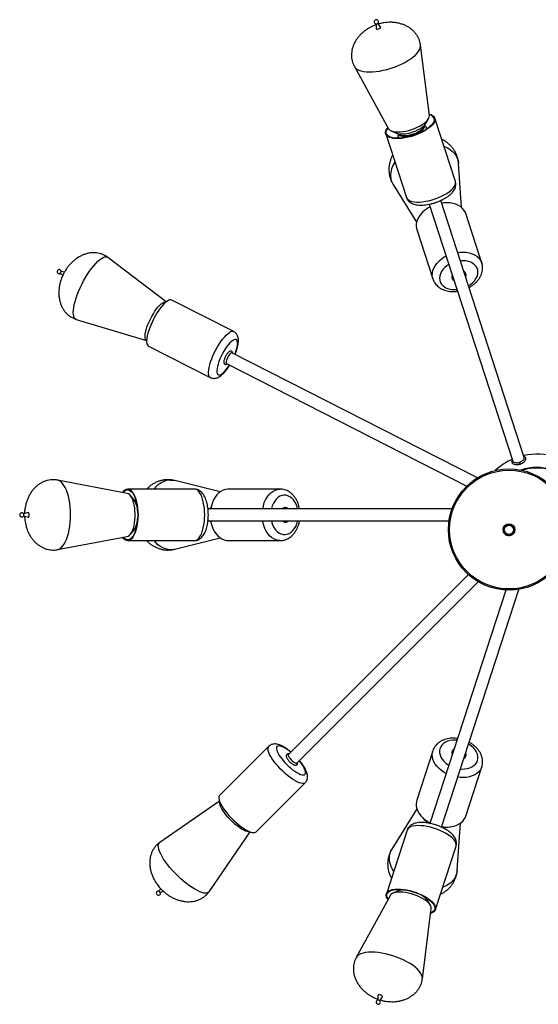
# Model space of a CAD drawing. Header units: millimetres. Extents: x 439 to 897, y 326 to 622.
# Tile 22 of 23: x 629 to 672, y 538 to 619. Entities that reach past the tile are written whole.
import ezdxf

# ---------------------------------------------------------------- set-up
doc = ezdxf.new("R2010")
doc.units = ezdxf.units.MM

msp = doc.modelspace()

# ---------------------------------------------------------------- linework, layer by layer
at = {"color": 7, "linetype": 'Continuous', "lineweight": 25}
for p, q in [((658.454, 618.834), (658.456, 618.445)), ((658.836, 618.568), (658.609, 618.884)), ((662.858, 611.287), (662.122, 617.081)), ((656.671, 615.31), (659.482, 610.19)), ((662.552, 610.614), (662.786, 611.012)), ((664.996, 605.839), (663.297, 611.069)), ((659.255, 609.756), (660.954, 604.526)), ((659.701, 610.01), (660.125, 609.825)), ((660.271, 609.78), (660.259, 609.581)), ((660.286, 609.777), (660.299, 609.761)), ((662.449, 610.46), (662.45, 610.48)), ((662.586, 610.337), (662.461, 610.491)), ((665.516, 603.687), (665.252, 607.338)), ((659.865, 605.588), (661.798, 602.479)), ((670.679, 583.089), (663.797, 604.272)), ((662.846, 603.963), (669.728, 582.78)), ((667.182, 599.11), (665.858, 603.185)), ((661.816, 601.872), (663.14, 597.797)), ((641.155, 595.909), (636.343, 599.579)), ((632.754, 598.357), (632.503, 598.401)), ((632.433, 598.264), (632.618, 598.086)), ((646.719, 593.456), (641.615, 596.057)), ((633.737, 594.465), (639.534, 592.729)), ((639.686, 592.27), (644.79, 589.669)), ((666.81, 581.395), (646.577, 591.705)), ((646.123, 590.814), (665.938, 580.717)), ((670.332, 582.539), (670.284, 582.689)), ((637.934, 580.12), (632.196, 581.211)), ((645.609, 580.251), (641.857, 581.177)), ((643.477, 580.47), (637.977, 580.47)), ((638.48, 579.621), (638.173, 579.968)), ((650.552, 580.47), (646.267, 580.47)), ((638.654, 579.53), (638.568, 579.497)), ((638.594, 579.476), (638.575, 579.483)), ((644.815, 578.845), (644.853, 579.003)), ((629.766, 578.545), (629.396, 578.427)), ((629.396, 578.264), (629.766, 578.146)), ((629.414, 578.371), (629.412, 578.383)), ((638.792, 578.688), (638.777, 578.809)), ((664.726, 578.845), (644.597, 578.845)), ((644.597, 577.845), (664.475, 577.845)), ((668.967, 577.303), (668.967, 577.302)), ((632.196, 575.48), (637.934, 576.57)), ((638.173, 576.723), (638.48, 577.07)), ((638.568, 577.194), (638.654, 577.161)), ((638.575, 577.207), (638.594, 577.215)), ((669.873, 576.944), (669.873, 576.944)), ((637.977, 576.22), (643.477, 576.22)), ((641.857, 575.513), (645.609, 576.44)), ((646.267, 576.22), (650.552, 576.22)), ((666.068, 573.426), (651.227, 558.585)), ((651.934, 557.878), (666.883, 572.826)), ((669.153, 572.14), (662.903, 552.904)), ((663.853, 552.594), (670.223, 572.197)), ((649.606, 559.261), (645.555, 555.211)), ((663.14, 558.894), (661.816, 554.819)), ((665.858, 553.506), (667.182, 557.581)), ((648.561, 552.206), (652.611, 556.256)), ((645.549, 554.74), (640.624, 551.333)), ((661.827, 554.11), (659.765, 550.793)), ((665.152, 549.043), (665.433, 552.938)), ((644.682, 547.274), (648.089, 552.199)), ((661.011, 552.339), (659.311, 547.109)), ((664.613, 552.626), (664.587, 552.619)), ((663.353, 545.796), (665.053, 551.026)), ((640.678, 547.542), (640.558, 547.317)), ((640.667, 547.208), (640.893, 547.329)), ((660.279, 547.339), (659.855, 547.155)), ((660.42, 547.462), (660.425, 547.384)), ((660.452, 547.403), (660.439, 547.387)), ((659.635, 546.974), (656.825, 541.854)), ((662.604, 546.684), (662.603, 546.705)), ((662.614, 546.673), (662.663, 546.733)), ((662.94, 546.152), (662.706, 546.551)), ((662.276, 540.083), (663.012, 545.877)), ((658.61, 538.719), (658.608, 538.331)), ((658.763, 538.28), (658.989, 538.596))]:
    msp.add_line(p, q, dxfattribs=at)
at = {"color": 8, "linetype": 'Continuous', "lineweight": 25}
for p, q in [((665.011, 605.771), (664.996, 605.839)), ((651.992, 578.845), (651.947, 579.01))]:
    msp.add_line(p, q, dxfattribs=at)
at = {"color": 7, "linetype": 'Continuous', "lineweight": 25, "flags": 128}
for points in [[(658.456, 618.445), (658.47, 618.417), (658.512, 618.401), (658.575, 618.399), (658.648, 618.413)], [(658.648, 618.413), (658.722, 618.439), (658.785, 618.474), (658.827, 618.512), (658.842, 618.548), (658.836, 618.568)], [(662.844, 611.4), (662.99, 611.352), (663.119, 611.285), (663.217, 611.203), (663.281, 611.108), (663.311, 611.001)], [(663.311, 611.001), (663.307, 610.884), (663.267, 610.759), (663.193, 610.628), (663.087, 610.493), (662.95, 610.356), (662.784, 610.221), (662.592, 610.089), (662.377, 609.963), (662.144, 609.844), (661.896, 609.735), (661.638, 609.637), (661.373, 609.553), (661.106, 609.484), (660.842, 609.43), (660.586, 609.393), (660.342, 609.374), (660.113, 609.373), (659.905, 609.389), (659.72, 609.423), (659.561, 609.473), (659.432, 609.54), (659.334, 609.622), (659.27, 609.717), (659.24, 609.824), (659.245, 609.941), (659.284, 610.066), (659.358, 610.198), (659.427, 610.289)], [(663.254, 610.985), (663.249, 610.871), (663.211, 610.749), (663.139, 610.621), (663.036, 610.49), (662.902, 610.358), (662.741, 610.227), (662.555, 610.098), (662.346, 609.975), (662.12, 609.86), (661.879, 609.754), (661.627, 609.659), (661.37, 609.578), (661.111, 609.51), (660.855, 609.458), (660.606, 609.422), (660.368, 609.403), (660.146, 609.402), (659.943, 609.418), (659.764, 609.45), (659.61, 609.5), (659.484, 609.565), (659.389, 609.644), (659.327, 609.737), (659.297, 609.841), (659.302, 609.954), (659.34, 610.076), (659.412, 610.204), (659.447, 610.253)], [(661.149, 610.046), (661.392, 610.119), (661.63, 610.205), (661.858, 610.303), (662.072, 610.411), (662.268, 610.527), (662.44, 610.648), (662.587, 610.772), (662.704, 610.896), (662.79, 611.018), (662.842, 611.136), (662.86, 611.246), (662.858, 611.287)], [(661.264, 609.854), (661.479, 609.919), (661.689, 609.998), (661.888, 610.088), (662.071, 610.187), (662.233, 610.292), (662.37, 610.402), (662.479, 610.512), (662.552, 610.614)], [(659.482, 610.19), (659.514, 610.143), (659.598, 610.066), (659.714, 610.004), (659.86, 609.958), (660.032, 609.929), (660.226, 609.918), (660.44, 609.924), (660.668, 609.948), (660.906, 609.989), (661.149, 610.046)], [(660.125, 609.825), (660.16, 609.811), (660.296, 609.775), (660.458, 609.756), (660.64, 609.754), (660.839, 609.77), (661.048, 609.804), (661.264, 609.854)], [(665.858, 603.185), (665.821, 603.282), (665.726, 603.454), (665.598, 603.61), (665.441, 603.747), (665.256, 603.864), (665.046, 603.958), (664.816, 604.027), (664.569, 604.07), (664.31, 604.088), (664.043, 604.078), (663.866, 604.058)], [(662.326, 603.334), (662.154, 603.153), (662.01, 602.961), (661.898, 602.761), (661.819, 602.558), (661.775, 602.354), (661.766, 602.154), (661.792, 601.959), (661.816, 601.872)], [(632.433, 598.264), (632.433, 598.265), (632.43, 598.277), (632.433, 598.298), (632.441, 598.324), (632.455, 598.351), (632.47, 598.375)], [(641.254, 595.981), (641.126, 595.886), (640.99, 595.762), (640.849, 595.611), (640.703, 595.435), (640.557, 595.238), (640.413, 595.021), (640.272, 594.791), (640.138, 594.549), (640.013, 594.301), (639.899, 594.05), (639.797, 593.802), (639.71, 593.56), (639.64, 593.327), (639.586, 593.11), (639.551, 592.91), (639.535, 592.732), (639.537, 592.578), (639.559, 592.451), (639.599, 592.354), (639.658, 592.287), (639.686, 592.27)], [(639.535, 592.734), (639.502, 592.761), (639.456, 592.833), (639.428, 592.936), (639.418, 593.067), (639.428, 593.224), (639.457, 593.402), (639.503, 593.599), (639.567, 593.811), (639.648, 594.033), (639.742, 594.261), (639.849, 594.489), (639.967, 594.715), (640.092, 594.932), (640.222, 595.136), (640.355, 595.324)], [(640.355, 595.324), (640.489, 595.491), (640.619, 595.634), (640.744, 595.75), (640.861, 595.838), (640.968, 595.894), (641.062, 595.918), (641.142, 595.909), (641.151, 595.906)], [(646.577, 591.705), (646.557, 591.71), (646.505, 591.695), (646.442, 591.648), (646.372, 591.571), (646.301, 591.472), (646.233, 591.357), (646.174, 591.235), (646.128, 591.114), (646.098, 591.005), (646.087, 590.914), (646.095, 590.849), (646.123, 590.814)], [(637.977, 580.47), (638.088, 580.452), (638.197, 580.398), (638.303, 580.309), (638.402, 580.186), (638.495, 580.031), (638.578, 579.848), (638.652, 579.639), (638.714, 579.408), (638.763, 579.159), (638.798, 578.895), (638.82, 578.623), (638.827, 578.345), (638.82, 578.068), (638.798, 577.795), (638.763, 577.532), (638.714, 577.283), (638.652, 577.052), (638.578, 576.843), (638.495, 576.659), (638.402, 576.505), (638.303, 576.382), (638.197, 576.293), (638.088, 576.239), (637.977, 576.22), (637.867, 576.239), (637.757, 576.293), (637.652, 576.382), (637.557, 576.499)], [(637.977, 580.41), (638.085, 580.393), (638.191, 580.34), (638.294, 580.253), (638.39, 580.134), (638.48, 579.984), (638.562, 579.806), (638.633, 579.602), (638.693, 579.378), (638.741, 579.136), (638.775, 578.88), (638.796, 578.615), (638.803, 578.345), (638.796, 578.076), (638.775, 577.811), (638.741, 577.555), (638.693, 577.313), (638.633, 577.088), (638.562, 576.885), (638.48, 576.707), (638.39, 576.557), (638.294, 576.438), (638.191, 576.351), (638.085, 576.298), (637.977, 576.28), (637.87, 576.298), (637.764, 576.351), (637.661, 576.438), (637.601, 576.507)], [(638.552, 578.935), (638.511, 579.168), (638.458, 579.384), (638.393, 579.579), (638.318, 579.749), (638.233, 579.891), (638.142, 580.001), (638.045, 580.077), (637.945, 580.118), (637.934, 580.12)], [(646.267, 580.47), (646.225, 580.469), (646.031, 580.443), (645.841, 580.381), (645.659, 580.284), (645.487, 580.154), (645.328, 579.993), (645.186, 579.804), (645.062, 579.59), (644.958, 579.354), (644.877, 579.102), (644.822, 578.845)], [(637.934, 576.57), (638.017, 576.599), (638.115, 576.666), (638.209, 576.766), (638.295, 576.9), (638.373, 577.062), (638.441, 577.251), (638.498, 577.462), (638.542, 577.691), (638.572, 577.933), (638.589, 578.183), (638.591, 578.437), (638.578, 578.689), (638.552, 578.935)], [(629.852, 578.412), (629.836, 578.48), (629.811, 578.527), (629.781, 578.546), (629.766, 578.545)], [(629.766, 578.146), (629.772, 578.145), (629.803, 578.156), (629.83, 578.195), (629.849, 578.258), (629.857, 578.334), (629.852, 578.412)], [(644.853, 577.688), (644.821, 577.817), (644.815, 577.845)], [(644.822, 577.845), (644.842, 577.737), (644.91, 577.476), (645.001, 577.23), (645.114, 577.004), (645.246, 576.8), (645.396, 576.623), (645.561, 576.475), (645.738, 576.36), (645.924, 576.278), (646.116, 576.231), (646.267, 576.22)], [(651.227, 558.585), (651.216, 558.567), (651.215, 558.514), (651.24, 558.439), (651.291, 558.349), (651.363, 558.251), (651.452, 558.15), (651.55, 558.056), (651.65, 557.975), (651.745, 557.913), (651.828, 557.875), (651.893, 557.863), (651.934, 557.878)], [(645.555, 555.211), (645.53, 555.18), (645.497, 555.096), (645.491, 554.989), (645.512, 554.861), (645.559, 554.712), (645.632, 554.546), (645.729, 554.366), (645.849, 554.174), (645.99, 553.975), (646.149, 553.771), (646.323, 553.566), (646.51, 553.364), (646.707, 553.167), (646.909, 552.98), (647.114, 552.805), (647.318, 552.645), (647.518, 552.504), (647.71, 552.383), (647.89, 552.285), (648.056, 552.212), (648.206, 552.164), (648.335, 552.142), (648.443, 552.147), (648.527, 552.179), (648.561, 552.206)], [(648.044, 552.216), (647.949, 552.208), (647.831, 552.227), (647.694, 552.272), (647.54, 552.343), (647.373, 552.437), (647.195, 552.554), (647.01, 552.69), (646.823, 552.843), (646.637, 553.01), (646.455, 553.188), (646.282, 553.372), (646.121, 553.559), (645.975, 553.746), (645.848, 553.927), (645.741, 554.101), (645.657, 554.263), (645.598, 554.41), (645.565, 554.538), (645.558, 554.646), (645.566, 554.695)], [(661.816, 554.819), (661.79, 554.72), (661.765, 554.525), (661.777, 554.324), (661.823, 554.12), (661.904, 553.917), (662.018, 553.718), (662.163, 553.527), (662.337, 553.347), (662.537, 553.18), (662.758, 553.03), (662.915, 552.942)], [(663.866, 552.633), (664.059, 552.611), (664.326, 552.603), (664.584, 552.622), (664.83, 552.667), (665.059, 552.738), (665.267, 552.833), (665.451, 552.951), (665.607, 553.09), (665.733, 553.247), (665.826, 553.419), (665.858, 553.506)], [(640.667, 547.208), (640.665, 547.208), (640.651, 547.209), (640.632, 547.22), (640.61, 547.237), (640.588, 547.258), (640.571, 547.28), (640.56, 547.3), (640.557, 547.314), (640.558, 547.317)], [(659.444, 546.626), (659.391, 546.704), (659.326, 546.834), (659.297, 546.957), (659.301, 547.072), (659.341, 547.176), (659.415, 547.267), (659.521, 547.345), (659.659, 547.408), (659.825, 547.454), (660.017, 547.483), (660.231, 547.494), (660.465, 547.487), (660.713, 547.463), (660.972, 547.422), (661.236, 547.364), (661.503, 547.29), (661.767, 547.202)], [(659.466, 546.665), (659.446, 546.697), (659.383, 546.823), (659.354, 546.943), (659.359, 547.054), (659.397, 547.155), (659.469, 547.244), (659.572, 547.32), (659.706, 547.381), (659.868, 547.425), (660.054, 547.453), (660.263, 547.464), (660.489, 547.458), (660.73, 547.435), (660.982, 547.394), (661.239, 547.338), (661.498, 547.266), (661.754, 547.181)], [(663.012, 545.877), (663.013, 545.888), (663.005, 545.996), (662.962, 546.112), (662.886, 546.233), (662.777, 546.357), (662.638, 546.482), (662.473, 546.604), (662.283, 546.721), (662.074, 546.832), (661.849, 546.933), (661.613, 547.022), (661.371, 547.099), (661.128, 547.161), (660.888, 547.207), (660.657, 547.235), (660.439, 547.247), (660.238, 547.24), (660.06, 547.216), (659.906, 547.175), (659.782, 547.117), (659.688, 547.045), (659.635, 546.974)], [(661.754, 547.181), (662.003, 547.083), (662.241, 546.974), (662.463, 546.856), (662.665, 546.732), (662.845, 546.602), (662.999, 546.47), (663.124, 546.338), (663.219, 546.208), (663.281, 546.082), (663.311, 545.962), (663.306, 545.851), (663.267, 545.75), (663.196, 545.661), (663.092, 545.585), (662.967, 545.528)], [(661.767, 547.202), (662.023, 547.101), (662.267, 546.989), (662.496, 546.868), (662.704, 546.74), (662.889, 546.607), (663.047, 546.471), (663.176, 546.335), (663.274, 546.201), (663.338, 546.071), (663.368, 545.948), (663.363, 545.833), (663.323, 545.729), (663.25, 545.638), (663.143, 545.56), (663.006, 545.498), (662.962, 545.483)], [(658.989, 538.596), (658.995, 538.625), (658.972, 538.662), (658.924, 538.7), (658.857, 538.733), (658.783, 538.756), (658.711, 538.766), (658.653, 538.761), (658.618, 538.741), (658.61, 538.719)]]:
    msp.add_lwpolyline(points, dxfattribs=at)
at = {"color": 8, "linetype": 'Continuous', "lineweight": 25, "flags": 128}
for points in [[(659.363, 615.078), (659.671, 615.168), (659.976, 615.272), (660.273, 615.388), (660.559, 615.516), (660.83, 615.654), (661.083, 615.799), (661.314, 615.95), (661.52, 616.106), (661.7, 616.263), (661.85, 616.421), (661.969, 616.577), (662.055, 616.729), (662.108, 616.876), (662.126, 617.015), (662.122, 617.08)], [(656.671, 615.309), (656.681, 615.293), (656.766, 615.186), (656.883, 615.094), (657.032, 615.016), (657.21, 614.954), (657.416, 614.908), (657.646, 614.88), (657.897, 614.87), (658.167, 614.877), (658.453, 614.902), (658.749, 614.944), (659.054, 615.003), (659.363, 615.078)], [(660.279, 609.778), (660.283, 609.764), (660.326, 609.692), (660.403, 609.634), (660.511, 609.592), (660.647, 609.566), (660.806, 609.558), (660.983, 609.569), (661.172, 609.596), (661.368, 609.641)], [(660.299, 609.761), (660.308, 609.75), (660.384, 609.692), (660.492, 609.65), (660.628, 609.624), (660.787, 609.616), (660.964, 609.627), (661.153, 609.654), (661.349, 609.699)], [(661.349, 609.699), (661.545, 609.759), (661.735, 609.833), (661.913, 609.917), (662.072, 610.01), (662.208, 610.108), (662.317, 610.209), (662.395, 610.308), (662.439, 610.404), (662.449, 610.46)], [(661.368, 609.641), (661.564, 609.701), (661.754, 609.775), (661.931, 609.859), (662.091, 609.952), (662.227, 610.05), (662.336, 610.151), (662.414, 610.25), (662.458, 610.346), (662.467, 610.434), (662.455, 610.485)], [(664.055, 608.734), (664.114, 608.712), (664.356, 608.603), (664.575, 608.472), (664.766, 608.318), (664.929, 608.146), (665.061, 607.957), (665.159, 607.753), (665.224, 607.537), (665.252, 607.338)], [(660.954, 604.526), (660.969, 604.487), (661.034, 604.392), (661.131, 604.31), (661.26, 604.243), (661.419, 604.193), (661.604, 604.159), (661.813, 604.143), (662.041, 604.144), (662.286, 604.164), (662.542, 604.2), (662.805, 604.254), (663.072, 604.323), (663.337, 604.408), (663.596, 604.505), (663.844, 604.614), (664.077, 604.733), (664.291, 604.859), (664.483, 604.991), (664.649, 605.126), (664.786, 605.263), (664.893, 605.398), (664.966, 605.529), (665.006, 605.654), (665.011, 605.771)], [(665.19, 599.983), (665.367, 600.003), (665.634, 600.013), (665.893, 599.995), (666.14, 599.952), (666.37, 599.882), (666.58, 599.789), (666.765, 599.672), (666.923, 599.535), (667.05, 599.379), (667.145, 599.207), (667.184, 599.104)], [(635, 598.673), (635.17, 598.888), (635.337, 599.08), (635.499, 599.246), (635.656, 599.385), (635.804, 599.494), (635.942, 599.572), (636.068, 599.619), (636.181, 599.633), (636.279, 599.615), (636.343, 599.579)], [(663.139, 597.801), (663.116, 597.884), (663.09, 598.078), (663.099, 598.279), (663.143, 598.483), (663.222, 598.686), (663.335, 598.886), (663.478, 599.077), (663.65, 599.259)], [(666.082, 597.239), (666.253, 597.352), (666.428, 597.498), (666.576, 597.657), (666.696, 597.826), (666.784, 598.002), (666.838, 598.18), (666.857, 598.357), (666.84, 598.528), (666.789, 598.69), (666.704, 598.839), (666.586, 598.972), (666.44, 599.086), (666.267, 599.178), (666.072, 599.246), (665.859, 599.289), (665.633, 599.306), (665.413, 599.297)], [(633.737, 594.465), (633.718, 594.472), (633.636, 594.522), (633.571, 594.605), (633.525, 594.718), (633.497, 594.86), (633.487, 595.03), (633.497, 595.225), (633.526, 595.443), (633.573, 595.681), (633.638, 595.937), (633.72, 596.206), (633.818, 596.486), (633.931, 596.772), (634.058, 597.062), (634.196, 597.352), (634.344, 597.638), (634.501, 597.917), (634.664, 598.184), (634.831, 598.437), (635, 598.673)], [(664.116, 598.73), (663.967, 598.57), (663.848, 598.401), (663.76, 598.225), (663.706, 598.047), (663.687, 597.87), (663.703, 597.699), (663.755, 597.537), (663.84, 597.388), (663.957, 597.255), (664.104, 597.141), (664.277, 597.049), (664.472, 596.981), (664.684, 596.938), (664.91, 596.921), (665.131, 596.93)], [(664.462, 598.988), (664.291, 598.875), (664.116, 598.73)], [(644.789, 589.669), (644.761, 589.687), (644.703, 589.753), (644.663, 589.851), (644.641, 589.977), (644.638, 590.131), (644.655, 590.31), (644.69, 590.509), (644.743, 590.727), (644.814, 590.959), (644.901, 591.201), (645.002, 591.45), (645.117, 591.701), (645.242, 591.949), (645.376, 592.19), (645.516, 592.421), (645.661, 592.637), (645.807, 592.835), (645.952, 593.011), (646.094, 593.162), (646.23, 593.286), (646.358, 593.38)], [(646.641, 592.736), (646.529, 592.652), (646.409, 592.538), (646.284, 592.398), (646.156, 592.234), (646.029, 592.051), (645.905, 591.852), (645.788, 591.641), (645.679, 591.424), (645.581, 591.205), (645.497, 590.99), (645.428, 590.782), (645.376, 590.587), (645.342, 590.409), (645.326, 590.251), (645.33, 590.119), (645.352, 590.013), (645.393, 589.938), (645.452, 589.894), (645.527, 589.882), (645.616, 589.903), (645.718, 589.956), (645.83, 590.041), (645.95, 590.154), (646.076, 590.294), (646.203, 590.458), (646.33, 590.641), (646.363, 590.692)], [(646.817, 591.583), (646.862, 591.703), (646.931, 591.91), (646.983, 592.105), (647.018, 592.284), (647.033, 592.441), (647.03, 592.573), (647.007, 592.679), (646.966, 592.754), (646.907, 592.799), (646.833, 592.81), (646.743, 592.789), (646.641, 592.736)], [(633.194, 579.297), (633.144, 579.594), (633.082, 579.876), (633.007, 580.139), (632.921, 580.379), (632.825, 580.594), (632.72, 580.78), (632.607, 580.936), (632.488, 581.059), (632.364, 581.148), (632.237, 581.202), (632.197, 581.211)], [(641.483, 581.219), (641.708, 581.206), (641.857, 581.177)], [(643.477, 576.22), (643.587, 576.239), (643.697, 576.293), (643.802, 576.382), (643.902, 576.505), (643.994, 576.659), (644.078, 576.843), (644.151, 577.052), (644.213, 577.283), (644.262, 577.532), (644.298, 577.795), (644.319, 578.068), (644.327, 578.345), (644.319, 578.623), (644.298, 578.895), (644.262, 579.159), (644.213, 579.408), (644.151, 579.639), (644.078, 579.848), (643.994, 580.031), (643.902, 580.186), (643.802, 580.309), (643.697, 580.398), (643.587, 580.452), (643.477, 580.47), (643.477, 580.47)], [(649.107, 578.845), (649.162, 579.102), (649.243, 579.354), (649.347, 579.59), (649.471, 579.804), (649.613, 579.993), (649.772, 580.154), (649.944, 580.284), (650.126, 580.381), (650.316, 580.443), (650.509, 580.469), (650.55, 580.47)], [(651.947, 579.01), (651.866, 579.224), (651.764, 579.418), (651.643, 579.588), (651.505, 579.73), (651.354, 579.841), (651.193, 579.919), (651.025, 579.962), (650.855, 579.969), (650.687, 579.939), (650.523, 579.874), (650.368, 579.774), (650.225, 579.643), (650.097, 579.483), (649.987, 579.297), (649.898, 579.09), (649.832, 578.867), (649.827, 578.845)], [(632.196, 575.48), (632.238, 575.49), (632.365, 575.544), (632.489, 575.633), (632.608, 575.757), (632.721, 575.913), (632.826, 576.1), (632.922, 576.315), (633.008, 576.555), (633.083, 576.818), (633.145, 577.1), (633.194, 577.398), (633.23, 577.708), (633.251, 578.026), (633.258, 578.347), (633.251, 578.669), (633.229, 578.987), (633.194, 579.297)], [(638.594, 577.215), (638.656, 577.25), (638.683, 577.273)], [(650.549, 576.22), (650.401, 576.231), (650.209, 576.278), (650.023, 576.36), (649.846, 576.475), (649.681, 576.623), (649.531, 576.8), (649.399, 577.004), (649.286, 577.23), (649.195, 577.476), (649.127, 577.737), (649.107, 577.845)], [(649.827, 577.845), (649.871, 577.681), (649.952, 577.467), (650.055, 577.273), (650.176, 577.103), (650.314, 576.961), (650.465, 576.849), (650.626, 576.772), (650.793, 576.729), (650.963, 576.722), (651.132, 576.752), (651.296, 576.817), (651.451, 576.916), (651.594, 577.048), (651.722, 577.208), (651.831, 577.394), (651.92, 577.601), (651.987, 577.824), (651.992, 577.845)], [(638.572, 577.202), (638.637, 577.208), (638.67, 577.221)], [(641.857, 575.513), (641.771, 575.495), (641.546, 575.472), (641.321, 575.485), (641.098, 575.534), (640.88, 575.618), (640.67, 575.737), (640.471, 575.888), (640.285, 576.07), (640.16, 576.22)], [(665.131, 559.761), (665.015, 559.768), (664.784, 559.764), (664.565, 559.732), (664.361, 559.675), (664.178, 559.594), (664.019, 559.489), (663.889, 559.365), (663.789, 559.222), (663.722, 559.066), (663.69, 558.898), (663.693, 558.723), (663.731, 558.545), (663.804, 558.368), (663.91, 558.195), (664.046, 558.031), (664.21, 557.879), (664.397, 557.743), (664.462, 557.702)], [(665.413, 557.393), (665.529, 557.386), (665.759, 557.391), (665.979, 557.422), (666.182, 557.479), (666.365, 557.561), (666.524, 557.665), (666.655, 557.79), (666.755, 557.932), (666.822, 558.089), (666.854, 558.256), (666.851, 558.431), (666.812, 558.609), (666.739, 558.787), (666.634, 558.959), (666.498, 559.123), (666.334, 559.275), (666.147, 559.412), (666.082, 559.452)], [(652.611, 556.257), (652.577, 556.229), (652.493, 556.198), (652.386, 556.192), (652.256, 556.214), (652.107, 556.262), (651.94, 556.336), (651.76, 556.433), (651.568, 556.554), (651.369, 556.695), (651.165, 556.855), (650.96, 557.03), (650.757, 557.217), (650.561, 557.414), (650.374, 557.616), (650.199, 557.821), (650.04, 558.025), (649.9, 558.225), (649.78, 558.416), (649.682, 558.596), (649.609, 558.762), (649.562, 558.911), (649.542, 559.04), (649.548, 559.147), (649.58, 559.23), (649.606, 559.261)], [(651.418, 558.775), (651.313, 558.859), (651.137, 558.988), (650.968, 559.098), (650.81, 559.185), (650.665, 559.248), (650.538, 559.285), (650.432, 559.295), (650.348, 559.279), (650.288, 559.236), (650.255, 559.168), (650.248, 559.076), (650.268, 558.962), (650.314, 558.829), (650.385, 558.679), (650.48, 558.516), (650.597, 558.344), (650.732, 558.167), (650.884, 557.987), (651.048, 557.811), (651.221, 557.64), (651.399, 557.48), (651.578, 557.334), (651.754, 557.204), (651.924, 557.095), (652.082, 557.008), (652.226, 556.945), (652.353, 556.908), (652.46, 556.898), (652.544, 556.914), (652.603, 556.957), (652.637, 557.025), (652.644, 557.117), (652.624, 557.231), (652.578, 557.364), (652.507, 557.514), (652.412, 557.676), (652.295, 557.848), (652.159, 558.026), (652.125, 558.068)], [(664.239, 557.017), (664.082, 557.105), (663.861, 557.255), (663.661, 557.422), (663.487, 557.602), (663.342, 557.793), (663.228, 557.992), (663.147, 558.196), (663.101, 558.399), (663.089, 558.601), (663.114, 558.795), (663.143, 558.901)], [(667.183, 557.584), (667.15, 557.494), (667.057, 557.322), (666.931, 557.165), (666.775, 557.026), (666.592, 556.908), (666.383, 556.813), (666.155, 556.742), (665.909, 556.697), (665.65, 556.678), (665.383, 556.686), (665.19, 556.708)], [(663.466, 552.432), (663.202, 552.52), (662.936, 552.593), (662.671, 552.652), (662.412, 552.693), (662.164, 552.717), (661.931, 552.724), (661.716, 552.712), (661.524, 552.684), (661.358, 552.637), (661.221, 552.575), (661.114, 552.497), (661.04, 552.406), (661.011, 552.339)], [(665.053, 551.026), (665.062, 551.063), (665.067, 551.178), (665.037, 551.301), (664.973, 551.431), (664.876, 551.565), (664.747, 551.701), (664.588, 551.837), (664.403, 551.97), (664.195, 552.098), (663.966, 552.219), (663.722, 552.331), (663.466, 552.432)], [(644.682, 547.274), (644.68, 547.271), (644.61, 547.204), (644.516, 547.164), (644.397, 547.15), (644.257, 547.163), (644.095, 547.203), (643.916, 547.268), (643.72, 547.359), (643.51, 547.473), (643.289, 547.611), (643.059, 547.769), (642.824, 547.946), (642.586, 548.14), (642.349, 548.347), (642.116, 548.567), (641.888, 548.795), (641.67, 549.03), (641.464, 549.267), (641.272, 549.504), (641.097, 549.739), (640.942, 549.968), (640.807, 550.187), (640.695, 550.396), (640.608, 550.59), (640.546, 550.767), (640.51, 550.926), (640.5, 551.064), (640.517, 551.18), (640.561, 551.271), (640.624, 551.333)], [(659.913, 548.96), (659.904, 548.973), (659.766, 549.203), (659.662, 549.438), (659.59, 549.674), (659.554, 549.91), (659.553, 550.141), (659.587, 550.366), (659.656, 550.581), (659.759, 550.783), (659.765, 550.793)], [(665.152, 549.043), (665.118, 548.818), (665.049, 548.603), (664.946, 548.401), (664.811, 548.213), (664.644, 548.043), (664.449, 547.893), (664.228, 547.763), (663.983, 547.657), (663.955, 547.647)], [(660.47, 547.459), (660.435, 547.394), (660.433, 547.386)], [(660.513, 547.457), (660.457, 547.409), (660.452, 547.403)], [(662.603, 546.705), (662.591, 546.767), (662.586, 546.783)], [(662.609, 546.679), (662.622, 546.737), (662.622, 546.76)], [(662.276, 540.084), (662.28, 540.138), (662.265, 540.276), (662.215, 540.422), (662.132, 540.574), (662.015, 540.729), (661.868, 540.887), (661.691, 541.045), (661.487, 541.201), (661.258, 541.352), (661.007, 541.498), (660.737, 541.636), (660.453, 541.765), (660.156, 541.883), (659.852, 541.988), (659.543, 542.079), (659.235, 542.156), (658.929, 542.216), (658.632, 542.26), (658.345, 542.286), (658.074, 542.295), (657.821, 542.286), (657.589, 542.259), (657.381, 542.215), (657.2, 542.155), (657.049, 542.078), (656.929, 541.986), (656.841, 541.881), (656.825, 541.855)]]:
    msp.add_lwpolyline(points, dxfattribs=at)
at = {"color": 7, "linetype": 'Continuous', "lineweight": 25}
for centre, radius in [((669.424, 577.133), 5), ((669.424, 577.133), 4.9), ((669.42, 577.123), 0.487), ((669.42, 577.123), 0.387)]:
    msp.add_circle(centre, radius, dxfattribs=at)
for centre, radius, start, end in [((658.484, 619.004), 0.173, 300.49395, 275.50605), ((658.481, 619.012), 0.182, 276.08284, 299.91716), ((662.77, 610.866), 0.498, 13.73266, 80.90387), ((664.141, 601.383), 2.664, 117.39181, 132.93417), ((632.338, 598.399), 0.173, 0.30622, 305.69378), ((632.51, 598.358), 0.0437, 99.21194, 156.54101), ((641.501, 595.706), 0.369, 71.87488, 131.89608), ((671.695, 578.345), 5, 41.73917, 102.26083), ((671.695, 578.345), 5, 113.73917, 133.02262), ((671.695, 578.345), 3.907, 90, 109.21815), ((671.695, 578.345), 3.907, 306.98704, 90), ((638.037, 579.924), 0.55, 96.20606, 150.7876), ((638.028, 579.901), 0.511, 95.63166, 146.51005), ((637.244, 578.707), 1.537, 3.77921, 36.48733), ((629.243, 578.345), 0.173, 12.49395, 347.50605), ((629.236, 578.345), 0.18, 347.95562, 8.17318), ((636.97, 578.094), 1.824, 325.84194, 357.13176), ((669.42, 577.123), 0.487, 158.38712, 276.12812), ((669.42, 577.123), 0.387, 338.38712, 158.38693), ((669.42, 577.123), 0.487, 276.12801, 338.387), ((663.883, 554.675), 2.043, 219.51599, 240.37413), ((664.098, 554.67), 2.108, 263.77031, 283.41711), ((640.509, 547.16), 0.173, 72.30622, 17.69378), ((660.74, 545.979), 1.436, 80.84789, 108.72121), ((661.544, 545.733), 1.421, 35.12675, 63.30415), ((658.638, 538.16), 0.173, 84.49395, 257.45327), ((658.638, 538.16), 0.173, 257.45327, 59.50605), ((658.635, 538.152), 0.182, 60.0899, 83.9101)]:
    msp.add_arc(centre, radius, start, end, dxfattribs=at)
at = {"color": 8, "linetype": 'Continuous', "lineweight": 25}
for centre, radius, start, end in [((662.419, 610.202), 0.215, 344.54933, 38.85974), ((660.47, 609.569), 0.211, 176.61795, 231.97298), ((661.546, 606.307), 1.895, 143.99756, 181.20726), ((661.073, 606.341), 1.423, 182.97136, 211.93135), ((665.465, 597.308), 2.664, 117.39181, 132.93417), ((646.604, 593.106), 0.369, 71.80224, 131.90759), ((646.035, 590.856), 0.0976, 244.32712, 334.42249), ((671.695, 578.345), 3.866, 0, 108.19221), ((641.592, 579.482), 1.74, 93.6133, 145.40082), ((638.584, 579.294), 0.196, 63.88651, 93.55496), ((638.487, 579.214), 0.283, 46.1187, 67.72054), ((651.867, 557.807), 0.0976, 316.32712, 46.42249)]:
    msp.add_arc(centre, radius, start, end, dxfattribs=at)
at = {"color": 7, "linetype": 'Continuous', "lineweight": 25}
for points, knots in [([(658.454, 618.753), (658.384, 618.728), (658.27, 618.687), (658.089, 618.604), (657.907, 618.51), (657.696, 618.381), (657.485, 618.228), (657.277, 618.051), (657.082, 617.852), (656.906, 617.635), (656.753, 617.403), (656.628, 617.16), (656.532, 616.909), (656.466, 616.655), (656.432, 616.401), (656.429, 616.148), (656.457, 615.9), (656.517, 615.66), (656.59, 615.461), (656.653, 615.35), (656.676, 615.31)], [0, 0, 0, 0, 0.050278, 0.081528, 0.133631, 0.188572, 0.247832, 0.309576, 0.37263, 0.435999, 0.498958, 0.561034, 0.621975, 0.681711, 0.740319, 0.797989, 0.855, 0.911688, 0.968432, 1, 1, 1, 1]), ([(662.119, 617.077), (662.115, 617.111), (662.104, 617.228), (662.052, 617.421), (661.964, 617.653), (661.844, 617.872), (661.696, 618.078), (661.52, 618.269), (661.317, 618.441), (661.088, 618.593), (660.833, 618.723), (660.554, 618.829), (660.263, 618.904), (659.967, 618.949), (659.676, 618.966), (659.395, 618.958), (659.15, 618.931), (658.934, 618.893), (658.776, 618.857), (658.681, 618.828), (658.654, 618.82)], [0, 0, 0, 0, 0.0238392, 0.0804988, 0.1372149, 0.1943293, 0.2521691, 0.3111332, 0.3716085, 0.4339712, 0.4986009, 0.5659233, 0.6365156, 0.7017082, 0.7678136, 0.833494, 0.8911108, 0.9334159, 0.9814324, 1, 1, 1, 1]), ([(662.649, 610.169), (662.648, 610.19), (662.645, 610.243), (662.613, 610.309), (662.577, 610.345), (662.564, 610.358)], [0, 0, 0, 0, 0.296616, 0.744963, 1, 1, 1, 1]), ([(660.261, 609.58), (660.26, 609.576), (660.254, 609.541), (660.266, 609.479), (660.294, 609.429), (660.307, 609.406)], [0, 0, 0, 0, 0.074224, 0.565425, 1, 1, 1, 1]), ([(665.25, 607.336), (665.249, 607.358), (665.245, 607.469), (665.209, 607.667), (665.138, 607.927), (665.035, 608.178), (664.902, 608.418), (664.74, 608.644), (664.549, 608.853), (664.33, 609.043), (664.101, 609.203), (663.938, 609.286), (663.864, 609.324)], [0, 0, 0, 0, 0.0257239, 0.1316063, 0.2379001, 0.3448975, 0.4528706, 0.5621595, 0.6731833, 0.7864117, 0.9023886, 1, 1, 1, 1]), ([(659.823, 608.008), (659.802, 607.97), (659.737, 607.853), (659.655, 607.645), (659.577, 607.386), (659.529, 607.121), (659.51, 606.853), (659.521, 606.584), (659.563, 606.319), (659.636, 606.06), (659.735, 605.813), (659.823, 605.662), (659.866, 605.589)], [0, 0, 0, 0, 0.050165, 0.156028, 0.262003, 0.367948, 0.473836, 0.579741, 0.685826, 0.792322, 0.899523, 1, 1, 1, 1]), ([(660.958, 604.526), (660.968, 604.495), (660.992, 604.416), (661.065, 604.303), (661.165, 604.19), (661.286, 604.096), (661.426, 604.018), (661.588, 603.957), (661.775, 603.913), (661.986, 603.888), (662.214, 603.884), (662.451, 603.898), (662.693, 603.93), (662.938, 603.978), (663.182, 604.041), (663.423, 604.118), (663.658, 604.207), (663.885, 604.308), (664.1, 604.421), (664.302, 604.544), (664.488, 604.678), (664.656, 604.824), (664.795, 604.977), (664.902, 605.132), (664.976, 605.284), (665.021, 605.436), (665.037, 605.571), (665.031, 605.655), (665.028, 605.689)], [0, 0, 0, 0, 0.020017, 0.0522207, 0.0842195, 0.1170749, 0.15189, 0.1897335, 0.2311371, 0.2751984, 0.3196647, 0.3633353, 0.4061963, 0.4484682, 0.4903771, 0.5321177, 0.5738644, 0.6157401, 0.6579255, 0.7006446, 0.7441835, 0.7888979, 0.8351049, 0.8755899, 0.9124738, 0.9464974, 0.9787024, 1, 1, 1, 1]), ([(665.028, 605.689), (665.023, 605.735), (665.017, 605.787), (664.996, 605.835), (664.994, 605.84)], [0, 0, 0, 0, 0.889058, 1, 1, 1, 1]), ([(636.341, 599.576), (636.294, 599.612), (636.183, 599.696), (635.987, 599.797), (635.759, 599.884), (635.52, 599.94), (635.271, 599.966), (635.014, 599.961), (634.752, 599.924), (634.487, 599.855), (634.22, 599.752), (633.954, 599.614), (633.701, 599.448), (633.466, 599.257), (633.253, 599.049), (633.075, 598.843), (632.933, 598.651), (632.803, 598.454), (632.726, 598.309), (632.68, 598.224)], [0, 0, 0, 0, 0.039959, 0.094786, 0.149779, 0.20527, 0.261687, 0.319463, 0.378995, 0.440651, 0.504772, 0.571723, 0.641997, 0.708146, 0.77534, 0.841626, 0.890157, 0.935492, 1, 1, 1, 1]), ([(665.845, 597.967), (665.852, 597.981), (665.877, 598.031), (665.886, 598.122), (665.871, 598.23), (665.822, 598.325), (665.762, 598.395), (665.712, 598.423), (665.694, 598.434)], [0, 0, 0, 0, 0.082146, 0.292908, 0.496502, 0.693832, 0.889141, 1, 1, 1, 1]), ([(666.128, 597.096), (666.182, 597.125), (666.311, 597.195), (666.499, 597.33), (666.689, 597.495), (666.857, 597.677), (666.998, 597.873), (667.111, 598.08), (667.191, 598.294), (667.239, 598.51), (667.251, 598.725), (667.235, 598.924), (667.199, 599.046), (667.183, 599.102)], [0, 0, 0, 0, 0.067524, 0.164174, 0.261173, 0.358464, 0.455744, 0.552559, 0.648313, 0.742434, 0.834588, 0.924809, 1, 1, 1, 1]), ([(632.68, 598.224), (632.63, 598.12), (632.56, 597.973), (632.476, 597.744), (632.412, 597.539), (632.352, 597.286), (632.311, 597.015), (632.292, 596.731), (632.299, 596.444), (632.335, 596.16), (632.398, 595.886), (632.489, 595.628), (632.605, 595.388), (632.744, 595.17), (632.905, 594.975), (633.086, 594.806), (633.284, 594.663), (633.499, 594.551), (633.653, 594.485), (633.736, 594.466), (633.74, 594.465)], [0, 0, 0, 0, 0.077126, 0.109377, 0.163552, 0.22112, 0.283112, 0.34726, 0.412048, 0.476364, 0.539508, 0.601106, 0.661033, 0.71935, 0.776258, 0.832062, 0.887143, 0.941931, 0.996884, 1, 1, 1, 1]), ([(663.142, 597.804), (663.153, 597.768), (663.184, 597.667), (663.267, 597.514), (663.385, 597.348), (663.53, 597.2), (663.698, 597.071), (663.888, 596.962), (664.097, 596.874), (664.323, 596.81), (664.563, 596.77), (664.812, 596.757), (665.018, 596.763), (665.14, 596.781), (665.177, 596.787)], [0, 0, 0, 0, 0.048987, 0.135997, 0.222888, 0.310382, 0.399067, 0.489305, 0.581165, 0.67444, 0.768743, 0.863658, 0.958843, 1, 1, 1, 1]), ([(664.742, 598.127), (664.73, 598.094), (664.704, 598.025), (664.705, 597.918), (664.736, 597.814), (664.798, 597.728), (664.853, 597.674), (664.891, 597.657), (664.895, 597.655)], [0, 0, 0, 0, 0.184553, 0.390295, 0.588671, 0.78291, 0.977105, 1, 1, 1, 1]), ([(646.838, 591.572), (646.861, 591.629), (646.914, 591.762), (646.981, 591.965), (647.041, 592.18), (647.084, 592.39), (647.109, 592.596), (647.111, 592.785), (647.088, 592.953), (647.046, 593.094), (646.983, 593.218), (646.899, 593.325), (646.81, 593.407), (646.744, 593.439), (646.718, 593.452)], [0, 0, 0, 0, 0.074735, 0.172023, 0.270845, 0.37218, 0.477632, 0.589669, 0.679538, 0.756683, 0.827124, 0.893995, 0.959202, 1, 1, 1, 1]), ([(646.625, 591.68), (646.625, 591.685), (646.626, 591.714), (646.612, 591.759), (646.576, 591.815), (646.517, 591.851), (646.452, 591.856), (646.391, 591.839), (646.329, 591.801), (646.259, 591.738), (646.184, 591.648), (646.111, 591.54), (646.045, 591.423), (645.988, 591.302), (645.943, 591.182), (645.913, 591.069), (645.899, 590.965), (645.904, 590.883), (645.933, 590.815), (645.968, 590.781), (646.008, 590.759), (646.053, 590.748), (646.114, 590.759), (646.152, 590.773), (646.171, 590.788), (646.172, 590.789)], [0, 0, 0, 0, 0.00902, 0.055117, 0.094991, 0.134159, 0.173959, 0.213181, 0.260014, 0.319705, 0.380717, 0.439163, 0.496534, 0.553632, 0.610925, 0.668929, 0.728718, 0.792929, 0.833973, 0.873256, 0.878361, 0.915957, 0.954563, 0.997377, 1, 1, 1, 1]), ([(644.791, 589.673), (644.812, 589.662), (644.872, 589.628), (644.986, 589.602), (645.121, 589.595), (645.252, 589.613), (645.381, 589.653), (645.512, 589.717), (645.651, 589.809), (645.798, 589.933), (645.948, 590.087), (646.095, 590.262), (646.235, 590.451), (646.331, 590.592), (646.379, 590.672), (646.384, 590.681)], [0, 0, 0, 0, 0.032923, 0.100064, 0.165631, 0.232246, 0.302894, 0.381412, 0.472358, 0.577149, 0.685451, 0.789256, 0.889465, 0.987461, 1, 1, 1, 1]), ([(670.284, 582.689), (670.299, 582.694), (670.366, 582.717), (670.479, 582.775), (670.596, 582.869), (670.668, 582.968), (670.694, 583.046), (670.678, 583.078), (670.673, 583.087)], [0, 0, 0, 0, 0.062284, 0.272485, 0.483802, 0.69854, 0.915061, 1, 1, 1, 1]), ([(670.332, 582.539), (670.394, 582.563), (670.517, 582.611), (670.669, 582.721), (670.771, 582.84), (670.819, 582.942), (670.806, 582.989), (670.801, 583.005)], [0, 0, 0, 0, 0.217823, 0.435572, 0.656935, 0.881363, 1, 1, 1, 1]), ([(670.812, 582.984), (670.809, 583.006), (670.802, 583.048), (670.761, 583.111), (670.713, 583.158), (670.665, 583.167), (670.653, 583.169)], [0, 0, 0, 0, 0.2542953, 0.4866313, 0.877053, 1, 1, 1, 1]), ([(669.701, 582.865), (669.699, 582.864), (669.665, 582.83), (669.652, 582.764), (669.65, 582.69), (669.665, 582.657), (669.671, 582.644)], [0, 0, 0, 0, 0.025233, 0.517421, 0.810044, 1, 1, 1, 1]), ([(669.673, 582.644), (669.686, 582.62), (669.715, 582.568), (669.834, 582.512), (670, 582.485), (670.176, 582.496), (670.287, 582.527), (670.332, 582.539)], [0, 0, 0, 0, 0.183228, 0.40308, 0.625075, 0.846386, 1, 1, 1, 1]), ([(669.729, 582.781), (669.741, 582.759), (669.766, 582.712), (669.867, 582.665), (670.005, 582.643), (670.153, 582.652), (670.245, 582.678), (670.284, 582.689)], [0, 0, 0, 0, 0.202321, 0.416546, 0.632711, 0.848695, 1, 1, 1, 1]), ([(632.198, 581.207), (632.165, 581.214), (632.051, 581.239), (631.851, 581.249), (631.603, 581.237), (631.357, 581.191), (631.116, 581.114), (630.881, 581.006), (630.654, 580.866), (630.439, 580.695), (630.236, 580.493), (630.049, 580.26), (629.888, 580.006), (629.754, 579.739), (629.647, 579.467), (629.568, 579.197), (629.518, 578.956), (629.488, 578.738), (629.473, 578.577), (629.471, 578.478), (629.47, 578.451)], [0, 0, 0, 0, 0.023693, 0.080361, 0.137085, 0.194208, 0.252057, 0.31103, 0.371514, 0.433886, 0.498526, 0.565858, 0.636461, 0.701663, 0.767779, 0.833469, 0.891094, 0.933406, 0.98143, 1, 1, 1, 1]), ([(641.861, 581.174), (641.839, 581.18), (641.731, 581.211), (641.531, 581.238), (641.262, 581.251), (640.991, 581.23), (640.722, 581.178), (640.457, 581.093), (640.199, 580.977), (639.951, 580.827), (639.728, 580.658), (639.599, 580.529), (639.539, 580.47)], [0, 0, 0, 0, 0.026663, 0.132444, 0.238635, 0.345529, 0.453398, 0.562582, 0.673498, 0.786618, 0.902483, 1, 1, 1, 1]), ([(643.475, 576.224), (643.508, 576.224), (643.591, 576.223), (643.722, 576.256), (643.86, 576.317), (643.987, 576.402), (644.104, 576.511), (644.213, 576.647), (644.313, 576.811), (644.401, 577.003), (644.476, 577.218), (644.536, 577.448), (644.58, 577.689), (644.61, 577.936), (644.626, 578.188), (644.628, 578.441), (644.616, 578.692), (644.589, 578.939), (644.549, 579.179), (644.495, 579.408), (644.425, 579.627), (644.338, 579.832), (644.236, 580.012), (644.121, 580.162), (644, 580.279), (643.869, 580.369), (643.731, 580.432), (643.598, 580.465), (643.513, 580.469), (643.477, 580.47)], [0, 0, 0, 0, 0.019695, 0.050874, 0.081847, 0.113642, 0.147325, 0.183934, 0.223989, 0.266629, 0.309677, 0.351957, 0.393452, 0.434375, 0.474945, 0.515351, 0.555762, 0.596297, 0.63713, 0.678478, 0.720617, 0.763891, 0.808609, 0.847827, 0.883558, 0.916512, 0.947697, 0.977933, 1, 1, 1, 1]), ([(652.067, 579.16), (652.052, 579.205), (652.011, 579.33), (651.924, 579.526), (651.8, 579.74), (651.655, 579.933), (651.491, 580.101), (651.311, 580.24), (651.119, 580.349), (650.918, 580.423), (650.727, 580.465), (650.603, 580.467), (650.549, 580.468)], [0, 0, 0, 0, 0.060769, 0.170409, 0.280509, 0.390552, 0.500002, 0.608176, 0.714444, 0.81847, 0.920337, 1, 1, 1, 1]), ([(651.227, 578.845), (651.203, 578.865), (651.149, 578.91), (651.05, 578.944), (650.942, 578.949), (650.839, 578.919), (650.769, 578.883), (650.738, 578.851), (650.733, 578.845)], [0, 0, 0, 0, 0.166005, 0.373123, 0.572805, 0.767926, 0.962672, 1, 1, 1, 1]), ([(652.145, 578.845), (652.128, 578.928), (652.106, 579.035), (652.074, 579.137), (652.067, 579.16)], [0, 0, 0, 0, 0.778019, 1, 1, 1, 1]), ([(629.472, 578.239), (629.474, 578.165), (629.478, 578.044), (629.501, 577.846), (629.535, 577.644), (629.592, 577.404), (629.672, 577.155), (629.776, 576.903), (629.905, 576.656), (630.057, 576.421), (630.231, 576.205), (630.423, 576.01), (630.632, 575.841), (630.853, 575.7), (631.085, 575.589), (631.324, 575.508), (631.569, 575.458), (631.816, 575.441), (632.027, 575.449), (632.152, 575.475), (632.197, 575.484)], [0, 0, 0, 0, 0.050289, 0.081545, 0.133659, 0.188611, 0.247883, 0.30964, 0.372706, 0.436089, 0.499061, 0.56115, 0.622103, 0.681851, 0.740471, 0.798154, 0.855176, 0.911876, 0.968632, 1, 1, 1, 1]), ([(650.549, 576.223), (650.604, 576.224), (650.727, 576.226), (650.914, 576.267), (651.106, 576.337), (651.289, 576.437), (651.461, 576.564), (651.619, 576.718), (651.763, 576.897), (651.888, 577.098), (651.995, 577.318), (652.078, 577.555), (652.127, 577.733), (652.141, 577.832), (652.143, 577.845)], [0, 0, 0, 0, 0.071948, 0.158937, 0.246013, 0.333872, 0.42305, 0.513831, 0.606205, 0.699899, 0.794504, 0.889619, 0.984926, 1, 1, 1, 1]), ([(650.735, 577.845), (650.744, 577.836), (650.781, 577.799), (650.862, 577.762), (650.969, 577.74), (651.075, 577.754), (651.163, 577.79), (651.209, 577.83), (651.227, 577.845)], [0, 0, 0, 0, 0.065761, 0.276672, 0.480589, 0.677979, 0.873014, 1, 1, 1, 1]), ([(639.543, 576.22), (639.572, 576.189), (639.663, 576.091), (639.836, 575.949), (640.058, 575.795), (640.295, 575.667), (640.544, 575.566), (640.803, 575.494), (641.068, 575.452), (641.338, 575.441), (641.603, 575.459), (641.775, 575.496), (641.859, 575.515)], [0, 0, 0, 0, 0.0501074, 0.1558498, 0.2617039, 0.367528, 0.4732954, 0.5790802, 0.6850433, 0.7914182, 0.8984971, 1, 1, 1, 1]), ([(651.435, 558.793), (651.432, 558.795), (651.368, 558.851), (651.24, 558.95), (651.055, 559.085), (650.868, 559.203), (650.682, 559.305), (650.492, 559.387), (650.313, 559.439), (650.148, 559.461), (650.005, 559.456), (649.87, 559.427), (649.746, 559.372), (649.656, 559.314), (649.617, 559.269), (649.608, 559.258)], [0, 0, 0, 0, 0.004696, 0.101161, 0.198671, 0.297935, 0.400067, 0.506899, 0.621, 0.705503, 0.779864, 0.848765, 0.914831, 0.979707, 1, 1, 1, 1]), ([(665.177, 559.904), (665.114, 559.912), (664.965, 559.932), (664.731, 559.932), (664.48, 559.91), (664.238, 559.86), (664.009, 559.784), (663.797, 559.681), (663.607, 559.555), (663.442, 559.407), (663.307, 559.24), (663.206, 559.071), (663.164, 558.954), (663.146, 558.902)], [0, 0, 0, 0, 0.071013, 0.167723, 0.264783, 0.362128, 0.45945, 0.556286, 0.65204, 0.746142, 0.83827, 0.928472, 1, 1, 1, 1]), ([(667.18, 557.586), (667.192, 557.621), (667.225, 557.719), (667.247, 557.891), (667.247, 558.095), (667.216, 558.3), (667.155, 558.503), (667.065, 558.702), (666.946, 558.896), (666.8, 559.08), (666.629, 559.253), (666.434, 559.409), (666.266, 559.524), (666.159, 559.579), (666.128, 559.595)], [0, 0, 0, 0, 0.047954, 0.135326, 0.222605, 0.310514, 0.399636, 0.490325, 0.582641, 0.676366, 0.771108, 0.866451, 0.962055, 1, 1, 1, 1]), ([(651.266, 558.623), (651.261, 558.625), (651.233, 558.635), (651.187, 558.635), (651.122, 558.619), (651.07, 558.574), (651.045, 558.513), (651.043, 558.45), (651.059, 558.379), (651.097, 558.293), (651.16, 558.193), (651.24, 558.091), (651.331, 557.992), (651.429, 557.901), (651.529, 557.821), (651.627, 557.757), (651.722, 557.711), (651.802, 557.691), (651.875, 557.698), (651.918, 557.721), (651.951, 557.752), (651.976, 557.791), (651.984, 557.852), (651.982, 557.893), (651.974, 557.916), (651.974, 557.917)], [0, 0, 0, 0, 0.00902, 0.055117, 0.094991, 0.134159, 0.173959, 0.213181, 0.260014, 0.319705, 0.380717, 0.439163, 0.496534, 0.553632, 0.610925, 0.668929, 0.728718, 0.792929, 0.833973, 0.873256, 0.878361, 0.915957, 0.954563, 0.997377, 1, 1, 1, 1]), ([(664.894, 559.033), (664.87, 559.018), (664.813, 558.984), (664.751, 558.903), (664.709, 558.803), (664.703, 558.697), (664.716, 558.616), (664.738, 558.574), (664.742, 558.565)], [0, 0, 0, 0, 0.147729, 0.356014, 0.556837, 0.752692, 0.94783, 1, 1, 1, 1]), ([(665.693, 558.256), (665.702, 558.261), (665.747, 558.282), (665.806, 558.344), (665.863, 558.438), (665.885, 558.543), (665.88, 558.641), (665.856, 558.7), (665.846, 558.725)], [0, 0, 0, 0, 0.0495944, 0.2604417, 0.4645055, 0.6618175, 0.8564453, 1, 1, 1, 1]), ([(652.61, 556.26), (652.633, 556.283), (652.688, 556.339), (652.748, 556.448), (652.791, 556.575), (652.809, 556.706), (652.806, 556.843), (652.781, 556.99), (652.731, 557.155), (652.652, 557.336), (652.548, 557.528), (652.423, 557.722), (652.289, 557.907), (652.189, 558.028), (652.142, 558.085)], [0, 0, 0, 0, 0.046409, 0.113077, 0.178701, 0.245959, 0.317977, 0.398811, 0.492913, 0.599886, 0.707434, 0.810444, 0.910179, 1, 1, 1, 1]), ([(663.534, 552.725), (663.493, 552.74), (663.372, 552.783), (663.167, 552.844), (662.924, 552.902), (662.682, 552.945), (662.445, 552.972), (662.212, 552.982), (661.987, 552.973), (661.777, 552.942), (661.589, 552.89), (661.427, 552.82), (661.29, 552.732), (661.175, 552.629), (661.083, 552.504), (661.027, 552.404), (661.013, 552.343), (661.012, 552.336)], [0, 0, 0, 0, 0.040746, 0.117569, 0.194565, 0.271962, 0.350135, 0.429552, 0.51081, 0.594584, 0.672074, 0.74344, 0.808598, 0.869443, 0.927735, 0.991145, 1, 1, 1, 1]), ([(665.049, 551.029), (665.059, 551.058), (665.085, 551.135), (665.094, 551.268), (665.08, 551.418), (665.038, 551.565), (664.971, 551.71), (664.876, 551.855), (664.752, 552.001), (664.597, 552.145), (664.416, 552.283), (664.215, 552.411), (664.001, 552.527), (663.774, 552.634), (663.615, 552.695), (663.534, 552.725)], [0, 0, 0, 0, 0.03896, 0.104707, 0.169986, 0.236961, 0.307881, 0.384935, 0.469255, 0.559081, 0.649841, 0.738993, 0.826484, 0.912763, 1, 1, 1, 1]), ([(640.626, 551.331), (640.578, 551.297), (640.464, 551.217), (640.306, 551.062), (640.153, 550.872), (640.026, 550.662), (639.924, 550.433), (639.85, 550.188), (639.804, 549.927), (639.788, 549.653), (639.804, 549.367), (639.852, 549.072), (639.933, 548.78), (640.042, 548.497), (640.173, 548.23), (640.314, 547.998), (640.453, 547.804), (640.601, 547.619), (640.714, 547.5), (640.78, 547.431)], [0, 0, 0, 0, 0.040102, 0.094921, 0.149906, 0.205388, 0.261798, 0.319564, 0.379088, 0.440734, 0.504846, 0.571787, 0.642051, 0.708189, 0.775374, 0.84165, 0.890174, 0.935502, 1, 1, 1, 1]), ([(659.769, 550.794), (659.756, 550.775), (659.694, 550.683), (659.607, 550.501), (659.511, 550.249), (659.447, 549.985), (659.414, 549.713), (659.412, 549.435), (659.443, 549.154), (659.509, 548.872), (659.601, 548.608), (659.683, 548.445), (659.721, 548.37)], [0, 0, 0, 0, 0.02594, 0.131799, 0.238069, 0.345043, 0.452992, 0.562257, 0.673256, 0.786459, 0.90241, 1, 1, 1, 1]), ([(663.764, 547.06), (663.803, 547.078), (663.924, 547.135), (664.113, 547.255), (664.328, 547.418), (664.523, 547.605), (664.696, 547.811), (664.844, 548.034), (664.967, 548.274), (665.06, 548.526), (665.125, 548.784), (665.142, 548.958), (665.151, 549.042)], [0, 0, 0, 0, 0.050164, 0.156027, 0.262001, 0.367946, 0.473834, 0.579739, 0.685822, 0.792318, 0.899519, 1, 1, 1, 1]), ([(640.78, 547.431), (640.864, 547.352), (640.982, 547.239), (641.174, 547.088), (641.35, 546.964), (641.571, 546.829), (641.816, 546.706), (642.08, 546.6), (642.356, 546.519), (642.637, 546.465), (642.917, 546.44), (643.191, 546.446), (643.455, 546.483), (643.705, 546.548), (643.94, 546.641), (644.157, 546.761), (644.354, 546.905), (644.527, 547.075), (644.637, 547.2), (644.681, 547.273), (644.683, 547.277)], [0, 0, 0, 0, 0.0771336, 0.1093884, 0.163568, 0.2211419, 0.2831405, 0.3472948, 0.4120898, 0.4764123, 0.5395621, 0.6011664, 0.6610997, 0.7194226, 0.776336, 0.8321455, 0.8872318, 0.9420255, 0.9969846, 1, 1, 1, 1]), ([(656.829, 541.853), (656.812, 541.824), (656.753, 541.724), (656.682, 541.538), (656.617, 541.299), (656.585, 541.051), (656.583, 540.797), (656.614, 540.54), (656.677, 540.281), (656.773, 540.023), (656.902, 539.769), (657.067, 539.519), (657.258, 539.287), (657.47, 539.077), (657.696, 538.891), (657.928, 538.733), (658.142, 538.611), (658.34, 538.514), (658.489, 538.45), (658.582, 538.418), (658.608, 538.409)], [0, 0, 0, 0, 0.023162, 0.079861, 0.136616, 0.19377, 0.25165, 0.310655, 0.371173, 0.433579, 0.498253, 0.565622, 0.636263, 0.701501, 0.767653, 0.833378, 0.891035, 0.93337, 0.98142, 1, 1, 1, 1]), ([(658.81, 538.346), (658.881, 538.325), (658.997, 538.29), (659.192, 538.252), (659.395, 538.221), (659.642, 538.202), (659.903, 538.2), (660.175, 538.222), (660.449, 538.268), (660.719, 538.34), (660.979, 538.438), (661.224, 538.561), (661.449, 538.707), (661.651, 538.874), (661.829, 539.06), (661.979, 539.263), (662.103, 539.48), (662.195, 539.71), (662.253, 539.913), (662.267, 540.041), (662.273, 540.087)], [0, 0, 0, 0, 0.05027, 0.081515, 0.13361, 0.188542, 0.247793, 0.309527, 0.372571, 0.43593, 0.498879, 0.560946, 0.621876, 0.681603, 0.740201, 0.797863, 0.854864, 0.911543, 0.968279, 1, 1, 1, 1])]:
    msp.add_open_spline(points, degree=3, knots=knots, dxfattribs=at)

doc.saveas('drawing.dxf')
